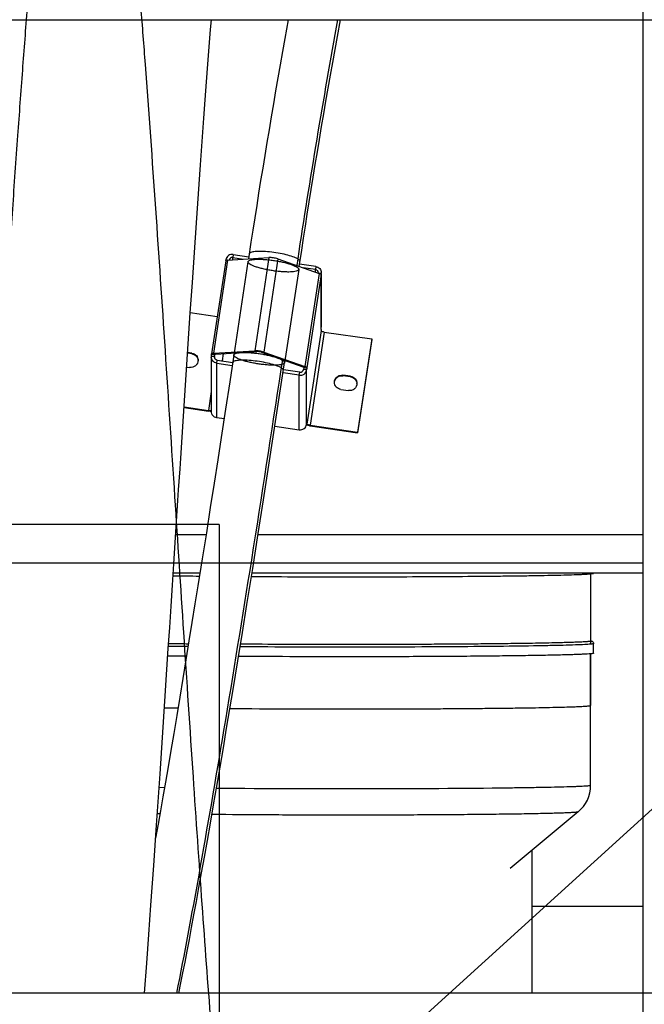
# Model space of a CAD drawing. Extents: x 0 to 420, y 0 to 297.
# Tile 7 of 18: x 204 to 223, y 77 to 107. Entities that reach past the tile are written whole.
import ezdxf

# ---------------------------------------------------------------- set-up
doc = ezdxf.new("R2010")
doc.units = 0
doc.header["$LTSCALE"] = 23.1
doc.layers.get('0').update_dxf_attribs({"linetype": 'CONTINUOUS'})
for name, color, linetype in [('110528_DXF_CONTINUOUS_LINE', 7, 'CONTINUOUS'), ('110660_DXF_CONTINUOUS_LINE', 7, 'CONTINUOUS'), ('110801_DXF_CONTINUOUS_LINE', 7, 'CONTINUOUS'), ('124298_DXF_CONTINUOUS_LINE', 7, 'CONTINUOUS'), ('AG_HOSE_100_DXF_CONTINUOUS', 7, 'CONTINUOUS'), ('ASE_65-100-75_DXF_DIMENSIO', 7, 'CONTINUOUS'), ('G_ASE_DUMMY_DXF_CONTINUOUS', 7, 'CONTINUOUS'), ('GUIDE_100_DXF_CONTINUOUS_L', 7, 'CONTINUOUS')]:
    doc.layers.add(name, color=color, linetype=linetype)
doc.styles.get("Standard").update_dxf_attribs({"font": 'txt', "width": 0.7})
doc.dimstyles.new('DIMSTYLE_1', dxfattribs={"dimtxt": 3.5, "dimasz": 3, "dimexe": 1.5, "dimexo": 1, "dimgap": 0.875, "dimtad": 1, "dimdec": 0, "dimlfac": 10, "dimtxsty": 'STANDARD', "dimblk": '_ARROW_FILLED', "dimblk1": '_ARROW_FILLED', "dimblk2": '_ARROW_FILLED', "dimcen": 0.09, "dimazin": 3, "dimtp": 0.8, "dimtm": 0.8, "dimtfac": 1, "dimtdec": 0, "dimtofl": 0, "dimtmove": 0, "dimatfit": 3, "dimtolj": 1})

# ---------------------------------------------------------------- blocks, each defined once
blk = doc.blocks.new('_ARROW_FILLED')
at = {"color": 0, "linetype": 'BYBLOCK'}
blk.add_solid([(0, 0), (-1, 0.167), (-1, -0.167)], dxfattribs=at)
blk = doc.blocks.new('*D4')
at = {"layer": 'ASE_65-100-75_DXF_DIMENSIO', "color": 2, "linetype": 'CONTINUOUS'}
for p, q in [((149.49, 82.78), (149.49, 24.105)), ((234.84, 77.597), (234.84, 24.105)), ((149.49, 25.605), (192.165, 25.605)), ((234.84, 25.605), (192.165, 25.605))]:
    blk.add_line(p, q, dxfattribs=at)
at = {"layer": 'ASE_65-100-75_DXF_DIMENSIO', "color": 2, "linetype": 'CONTINUOUS', "xscale": 3, "yscale": 3, "zscale": 3, "rotation": 180}
blk.add_blockref('_ARROW_FILLED', (149.49, 25.605), dxfattribs=at)
at = {"layer": 'ASE_65-100-75_DXF_DIMENSIO', "color": 2, "linetype": 'CONTINUOUS', "xscale": 3, "yscale": 3, "zscale": 3}
blk.add_blockref('_ARROW_FILLED', (234.84, 25.605), dxfattribs=at)
at = {"layer": 'ASE_65-100-75_DXF_DIMENSIO', "color": 2, "linetype": 'CONTINUOUS', "insert": (192.165, 29.98), "char_height": 3.5, "width": 12, "attachment_point": 2}
blk.add_mtext('854', dxfattribs=at)

msp = doc.modelspace()

# ---------------------------------------------------------------- linework, layer by layer
at = {"layer": '110528_DXF_CONTINUOUS_LINE', "color": 7, "linetype": 'CONTINUOUS'}
msp.add_line((223.33767, 107.38599), (223.33767, 77.05514), dxfattribs=at)
at = {"layer": '110660_DXF_CONTINUOUS_LINE', "color": 9, "linetype": 'CONTINUOUS'}
for p, q in [((210.57626, 100.07127), (210.56156, 99.97443)), ((210.39963, 99.89655), (209.95873, 96.99114)), ((210.34904, 99.90636), (210.41154, 99.89727)), ((210.56156, 99.90629), (210.56156, 99.97443)), ((211.03446, 99.84346), (210.59356, 96.93805)), ((211.68551, 99.97387), (211.24462, 97.06846)), ((211.96529, 99.93317), (211.52439, 97.02776)), ((212.61635, 99.6034), (212.17545, 96.69799)), ((213.25117, 99.48172), (212.81027, 96.57631)), ((213.30911, 99.44453), (212.86821, 96.53912)), ((213.14803, 99.69714), (213.13333, 99.6003)), ((213.13333, 99.52309), (213.13333, 99.6003)), ((213.31646, 99.47467), (213.23926, 99.4859)), ((213.31646, 97.77649), (213.31646, 99.47467)), ((213.30911, 97.68739), (212.86821, 94.78199)), ((213.40803, 97.65267), (212.96713, 94.74726)), ((209.2846, 96.97508), (209.2846, 96.99541)), ((209.9997, 96.95642), (209.90079, 96.97081)), ((210.02867, 96.96658), (209.95873, 96.99114)), ((211.31456, 97.04391), (211.24462, 97.06846)), ((211.45444, 97.02356), (211.52439, 97.02776)), ((209.89344, 96.9041), (209.99235, 96.88971)), ((209.99235, 96.87532), (209.99235, 96.88971)), ((210.06188, 96.68163), (210.07657, 96.77848)), ((210.06188, 94.98345), (210.06188, 96.68163)), ((212.63364, 96.3075), (212.64834, 96.40435)), ((212.74033, 96.57211), (212.81027, 96.57631)), ((212.86086, 96.47242), (212.76195, 96.48681)), ((212.7693, 96.55351), (212.86821, 96.53912)), ((212.86086, 94.77424), (212.86086, 96.47242)), ((212.63364, 94.60932), (212.63364, 96.3075)), ((213.99291, 96.29014), (213.99291, 96.31047)), ((214.2303, 96.2556), (214.2303, 96.27594)), ((209.89127, 95.79681), (209.80187, 95.20772)), ((209.80187, 95.18739), (209.80187, 95.20772)), ((212.86212, 94.78287), (212.86821, 94.78199)), ((212.96713, 94.72692), (212.96713, 94.74726))]:
    msp.add_line(p, q, dxfattribs=at)
at = {"layer": '110660_DXF_CONTINUOUS_LINE', "color": 7, "linetype": 'CONTINUOUS'}
for p, q in [((210.57626, 100.07127), (211.05838, 100.00114)), ((210.34178, 99.87744), (209.90088, 96.97204)), ((210.34557, 99.88353), (210.34904, 99.90636)), ((210.39963, 99.89655), (211.68551, 99.97387)), ((211.96529, 99.93317), (213.25117, 99.48172)), ((213.14803, 99.69714), (212.64175, 99.7708)), ((213.31646, 99.47467), (213.30911, 99.42625)), ((213.30911, 99.44453), (213.30911, 99.42625)), ((213.31863, 99.47467), (213.31863, 97.80527)), ((209.23762, 98.25936), (210.07769, 98.13715)), ((213.30911, 97.72807), (213.31646, 97.77649)), ((213.30911, 97.72807), (213.30911, 97.68739)), ((213.40803, 97.65267), (214.89174, 97.43683)), ((214.89174, 97.43683), (214.45084, 94.53142)), ((214.89174, 97.41649), (214.89174, 97.43683)), ((209.2846, 96.99541), (209.1546, 97.01432)), ((209.9009, 96.97203), (209.90079, 96.97081)), ((209.90079, 96.95252), (209.90079, 96.97081)), ((209.95873, 96.99114), (211.24462, 97.06846)), ((211.52439, 97.02776), (212.81027, 96.57631)), ((209.89127, 96.87532), (209.89127, 95.17714)), ((209.89344, 96.9041), (209.90079, 96.95252)), ((209.90079, 96.95252), (209.9997, 96.93814)), ((210.06188, 96.68163), (210.54399, 96.61149)), ((209.12474, 96.56334), (209.21699, 96.54992)), ((212.63364, 96.3075), (212.12736, 96.38115)), ((212.86821, 96.52084), (212.7693, 96.53523)), ((212.86821, 96.52084), (212.86086, 96.47242)), ((212.86821, 96.53912), (212.86821, 96.52084)), ((214.2303, 96.27594), (213.99291, 96.31047)), ((213.9253, 95.86498), (214.1627, 95.83044)), ((209.04276, 95.31816), (209.80187, 95.20772)), ((210.29015, 94.95024), (210.06188, 94.98345)), ((212.86086, 94.77424), (212.86821, 94.82266)), ((212.86821, 94.82266), (212.86821, 94.78199)), ((211.87353, 94.7199), (212.63364, 94.60932)), ((212.86843, 94.78062), (212.86821, 94.78199)), ((212.96713, 94.74726), (214.45084, 94.53142)), ((214.45084, 94.51108), (214.45084, 94.53142))]:
    msp.add_line(p, q, dxfattribs=at)
at = {"layer": '110660_DXF_CONTINUOUS_LINE', "color": 3, "linetype": 'CONTINUOUS'}
for p, q in [((210.56156, 99.97443), (210.89297, 99.92621)), ((213.13333, 99.6003), (212.75783, 99.65492)), ((214.89174, 97.41649), (214.45084, 94.51108)), ((209.2846, 96.97508), (209.15327, 96.99418)), ((209.99976, 96.95703), (209.9997, 96.95642)), ((209.9997, 96.93814), (209.9997, 96.95642)), ((210.02867, 96.96658), (211.31456, 97.04391)), ((210.23592, 96.75529), (210.27019, 96.98111)), ((211.45444, 97.02356), (212.74033, 96.57211)), ((209.99235, 96.88971), (209.9997, 96.93814)), ((210.07657, 96.77848), (210.55862, 96.70835)), ((212.64834, 96.40435), (212.14192, 96.47802)), ((212.7693, 96.53523), (212.76195, 96.48681)), ((212.7693, 96.55351), (212.7693, 96.53523)), ((214.2303, 96.2556), (213.99291, 96.29014)), ((209.04144, 95.29801), (209.80187, 95.18739)), ((212.96713, 94.72692), (214.45084, 94.51108))]:
    msp.add_line(p, q, dxfattribs=at)
for centre, radius, start, end in [((213.12236, 99.50345), 0.09627, 353.981019, 359.998776), ((209.2596, 96.75227), 0.22119, 3.149324, 7.869492), ((210.08735, 96.87533), 0.09607, 171.388582, 180.002413), ((214.20531, 96.03279), 0.22119, 3.149324, 7.869492), ((209.92027, 95.87991), 0.70174, 267.161296, 267.638026), ((213.10878, 95.70067), 0.984, 261.541736, 261.722902)]:
    msp.add_arc(centre, radius, start, end, dxfattribs=at)
at = {"layer": '110660_DXF_CONTINUOUS_LINE', "color": 7, "linetype": 'CONTINUOUS'}
for centre, start, end in [((213.12648, 99.50344), 351.388582, 0.002413), ((213.12648, 97.80526), 351.388582, 0.002413), ((210.08342, 96.87533), 171.388582, 180.002413)]:
    msp.add_arc(centre, 0.19215, start, end, dxfattribs=at)
for points, knots in [([(210.57626, 100.07127), (210.52583, 100.07861), (210.41553, 100.05333), (210.35657, 99.95603), (210.34904, 99.90636)], [0, 0, 0, 0, 0.50355649, 1, 1, 1, 1]), ([(210.39963, 99.89655), (210.38558, 99.8957), (210.36683, 99.89461), (210.34281, 99.88418), (210.34178, 99.87744)], [0, 0, 0, 0, 0.67371986, 1, 1, 1, 1]), ([(211.96529, 99.93317), (211.92014, 99.94902), (211.82693, 99.96769), (211.73214, 99.97668), (211.68551, 99.97387)], [0, 0, 0, 0, 0.50602438, 1, 1, 1, 1]), ([(213.14803, 99.69714), (213.19377, 99.69049), (213.28312, 99.64388), (213.31863, 99.54905), (213.31863, 99.50345)], [0, 0, 0, 0, 0.50338368, 1, 1, 1, 1]), ([(213.30911, 99.44453), (213.30911, 99.45229), (213.28577, 99.46888), (213.26598, 99.47652), (213.25117, 99.48172)], [0, 0, 0, 0, 0.3308568, 1, 1, 1, 1]), ([(213.40803, 97.65267), (213.39533, 97.65452), (213.37193, 97.65875), (213.34052, 97.66747), (213.32073, 97.67526), (213.30911, 97.68351), (213.30911, 97.68739)], [0, 0, 0, 0, 0.35973618, 0.67130608, 0.89124201, 1, 1, 1, 1]), ([(209.2846, 96.99541), (209.3372, 96.98776), (209.43996, 96.93415), (209.48079, 96.8251), (209.48079, 96.77267)], [0, 0, 0, 0, 0.50341839, 1, 1, 1, 1]), ([(209.95873, 96.99114), (209.94468, 96.9903), (209.92593, 96.9892), (209.90191, 96.97877), (209.90088, 96.97204)], [0, 0, 0, 0, 0.67371986, 1, 1, 1, 1]), ([(211.52439, 97.02776), (211.47924, 97.04361), (211.38603, 97.06228), (211.29124, 97.07127), (211.24462, 97.06846)], [0, 0, 0, 0, 0.50602438, 1, 1, 1, 1]), ([(209.48079, 96.77267), (209.4808, 96.74064), (209.4663, 96.6755), (209.40531, 96.59655), (209.31668, 96.54955), (209.24933, 96.54521), (209.21699, 96.54992)], [0, 0, 0, 0, 0.24736818, 0.49640861, 0.74761506, 1, 1, 1, 1]), ([(210.06188, 96.68163), (210.01614, 96.68828), (209.92678, 96.7349), (209.89127, 96.82972), (209.89127, 96.87532)], [0, 0, 0, 0, 0.50338368, 1, 1, 1, 1]), ([(212.63364, 96.3075), (212.68407, 96.30016), (212.79437, 96.32544), (212.85333, 96.42274), (212.86086, 96.47242)], [0, 0, 0, 0, 0.50355649, 1, 1, 1, 1]), ([(212.86821, 96.53912), (212.86821, 96.54688), (212.84487, 96.56347), (212.82508, 96.57111), (212.81027, 96.57631)], [0, 0, 0, 0, 0.3308568, 1, 1, 1, 1]), ([(213.72911, 96.08773), (213.7291, 96.11975), (213.7436, 96.18489), (213.80459, 96.26384), (213.89322, 96.31084), (213.96057, 96.31518), (213.99291, 96.31047)], [0, 0, 0, 0, 0.24736818, 0.49640861, 0.74761506, 1, 1, 1, 1]), ([(213.9253, 95.86498), (213.8727, 95.87263), (213.76994, 95.92624), (213.72911, 96.03529), (213.72911, 96.08773)], [0, 0, 0, 0, 0.50341839, 1, 1, 1, 1]), ([(214.4265, 96.05319), (214.4265, 96.02116), (214.41201, 95.95602), (214.35102, 95.87708), (214.26239, 95.83008), (214.19504, 95.82574), (214.1627, 95.83044)], [0, 0, 0, 0, 0.24736818, 0.49640861, 0.74761506, 1, 1, 1, 1]), ([(214.2303, 96.27594), (214.28291, 96.26829), (214.38567, 96.21468), (214.4265, 96.10563), (214.4265, 96.05319)], [0, 0, 0, 0, 0.50341839, 1, 1, 1, 1]), ([(209.89131, 95.20636), (209.87958, 95.20297), (209.84906, 95.20265), (209.8194, 95.20517), (209.80187, 95.20772)], [0, 0, 0, 0, 0.40814424, 1, 1, 1, 1]), ([(210.06188, 94.98345), (210.01614, 94.9901), (209.92678, 95.03672), (209.89127, 95.13154), (209.89127, 95.17714)], [0, 0, 0, 0, 0.50338368, 1, 1, 1, 1]), ([(212.63364, 94.60932), (212.68407, 94.60199), (212.79437, 94.62726), (212.85333, 94.72456), (212.86086, 94.77424)], [0, 0, 0, 0, 0.50355649, 1, 1, 1, 1]), ([(212.96713, 94.74726), (212.95494, 94.74903), (212.93228, 94.75317), (212.90183, 94.76123), (212.88133, 94.7694), (212.86968, 94.77655), (212.86843, 94.78062)], [0, 0, 0, 0, 0.34918657, 0.65555022, 0.87958158, 1, 1, 1, 1])]:
    msp.add_open_spline(points, degree=3, knots=knots, dxfattribs=at)
at = {"layer": '110660_DXF_CONTINUOUS_LINE', "color": 3, "linetype": 'CONTINUOUS'}
for points, knots in [([(210.56156, 99.97443), (210.53755, 99.97792), (210.48538, 99.96692), (210.45491, 99.92287), (210.44942, 99.89956)], [0, 0, 0, 0, 0.5032786, 1, 1, 1, 1]), ([(213.13333, 99.6003), (213.1562, 99.59697), (213.20088, 99.57366), (213.21863, 99.52625), (213.21863, 99.50345)], [0, 0, 0, 0, 0.50338368, 1, 1, 1, 1]), ([(209.2846, 96.97508), (209.33244, 96.96812), (209.42575, 96.92297), (209.47218, 96.82983), (209.47871, 96.78255)], [0, 0, 0, 0, 0.50317023, 1, 1, 1, 1]), ([(210.02867, 96.96658), (210.02165, 96.96616), (210.01227, 96.96562), (210.00027, 96.9604), (209.99975, 96.95703)], [0, 0, 0, 0, 0.67371986, 1, 1, 1, 1]), ([(211.45444, 97.02356), (211.43187, 97.03148), (211.38526, 97.04082), (211.33787, 97.04531), (211.31456, 97.04391)], [0, 0, 0, 0, 0.50602438, 1, 1, 1, 1]), ([(210.07657, 96.77848), (210.0537, 96.7818), (210.00902, 96.80511), (209.99127, 96.85252), (209.99127, 96.87532)], [0, 0, 0, 0, 0.50338368, 1, 1, 1, 1]), ([(212.64834, 96.40435), (212.67356, 96.40068), (212.7287, 96.41332), (212.75818, 96.46197), (212.76195, 96.48681)], [0, 0, 0, 0, 0.50355649, 1, 1, 1, 1]), ([(212.7693, 96.55351), (212.7693, 96.55739), (212.75763, 96.56568), (212.74773, 96.56951), (212.74033, 96.57211)], [0, 0, 0, 0, 0.3308568, 1, 1, 1, 1]), ([(213.73043, 96.09145), (213.73371, 96.12136), (213.75302, 96.18071), (213.81491, 96.25063), (213.89953, 96.2913), (213.96256, 96.29455), (213.99291, 96.29014)], [0, 0, 0, 0, 0.24742534, 0.49661943, 0.74779847, 1, 1, 1, 1]), ([(214.2303, 96.2556), (214.27814, 96.24864), (214.37146, 96.20349), (214.41788, 96.11036), (214.42442, 96.06308)], [0, 0, 0, 0, 0.50317023, 1, 1, 1, 1]), ([(209.88552, 95.17903), (209.87884, 95.17936), (209.85087, 95.18114), (209.82299, 95.18431), (209.80187, 95.18739)], [0, 0, 0, 0, 0.23860452, 1, 1, 1, 1]), ([(212.96405, 94.72737), (212.95444, 94.7288), (212.9179, 94.7348), (212.88165, 94.74277), (212.85539, 94.75029)], [0, 0, 0, 0, 0.2623746, 1, 1, 1, 1])]:
    msp.add_open_spline(points, degree=3, knots=knots, dxfattribs=at)
at = {"layer": '110660_DXF_CONTINUOUS_LINE', "color": 9, "linetype": 'CONTINUOUS'}
for points in [[(211.03409, 99.83855), (211.03409, 99.84888), (211.04905, 99.87361), (211.09385, 99.89354), (211.15928, 99.90997), (211.24697, 99.91983), (211.35395, 99.92383), (211.47679, 99.9212), (211.61162, 99.91212), (211.75351, 99.89683), (211.89808, 99.87578), (212.03999, 99.84976), (212.17486, 99.81957), (212.29775, 99.78639), (212.40486, 99.75119), (212.4925, 99.71566), (212.55818, 99.68011), (212.60119, 99.64757), (212.61671, 99.61984), (212.61671, 99.60831)], [(212.61671, 99.60831), (212.61671, 99.59798), (212.60175, 99.57325), (212.55695, 99.55332), (212.49152, 99.53689), (212.40383, 99.52703), (212.29685, 99.52304), (212.17401, 99.52566), (212.03918, 99.53474), (211.89729, 99.55003), (211.75272, 99.57108), (211.61081, 99.5971), (211.47594, 99.62729), (211.35305, 99.66047), (211.24594, 99.69568), (211.1583, 99.7312), (211.09262, 99.76675), (211.04961, 99.79929), (211.03409, 99.82702), (211.03409, 99.83855)], [(210.59319, 96.93314), (210.59319, 96.94347), (210.60815, 96.9682), (210.65296, 96.98813), (210.71838, 97.00456), (210.80607, 97.01442), (210.91306, 97.01842), (211.03589, 97.01579), (211.17072, 97.00671), (211.31261, 96.99142), (211.45718, 96.97037), (211.59909, 96.94435), (211.73396, 96.91416), (211.85685, 96.88098), (211.96396, 96.84578), (212.0516, 96.81025), (212.11728, 96.77471), (212.16029, 96.74216), (212.17581, 96.71443), (212.17581, 96.70291)], [(212.17581, 96.70291), (212.17581, 96.69257), (212.16085, 96.66784), (212.11605, 96.64792), (212.05062, 96.63148), (211.96293, 96.62162), (211.85595, 96.61763), (211.73311, 96.62025), (211.59828, 96.62933), (211.4564, 96.64463), (211.31182, 96.66567), (211.16991, 96.69169), (211.03504, 96.72188), (210.91215, 96.75507), (210.80504, 96.79027), (210.7174, 96.8258), (210.65172, 96.86134), (210.60871, 96.89388), (210.59319, 96.92161), (210.59319, 96.93314)]]:
    msp.add_open_spline(points, degree=3, knots=[0, 0, 0, 0, 0.01846624, 0.04597067, 0.08604568, 0.13896368, 0.20315788, 0.27727291, 0.35833852, 0.44452312, 0.532171, 0.61930316, 0.70221819, 0.7790283, 0.84662674, 0.90352063, 0.94786164, 0.97940681, 1, 1, 1, 1], dxfattribs=at)
at = {"layer": '110801_DXF_CONTINUOUS_LINE', "color": 7, "linetype": 'CONTINUOUS'}
for p, q in [((156.33992, 107.38599), (228.53992, 107.38599)), ((228.53992, 77.05514), (156.33992, 77.05514))]:
    msp.add_line(p, q, dxfattribs=at)
at = {"layer": '124298_DXF_CONTINUOUS_LINE', "color": 7, "linetype": 'CONTINUOUS'}
for p, q in [((221.70767, 90.12003), (221.70767, 87.94362)), ((221.79767, 87.64365), (221.79767, 87.94362)), ((221.70767, 87.62704), (221.70767, 86.01715)), ((221.70767, 83.52407), (221.70767, 87.62704)), ((221.32179, 82.70055), (219.20158, 80.93337))]:
    msp.add_line(p, q, dxfattribs=at)
at = {"layer": '124298_DXF_CONTINUOUS_LINE', "color": 9, "linetype": 'CONTINUOUS'}
for p, q in [((208.43075, 83.45307), (208.26437, 83.45589)), ((208.29026, 82.6427), (208.20928, 82.64435))]:
    msp.add_line(p, q, dxfattribs=at)
at = {"layer": '124298_DXF_CONTINUOUS_LINE', "color": 7, "linetype": 'CONTINUOUS'}
for centre, radius, start, end in [((212.05167, 325.84771), 235.81182, 269.1855344, 269.3852933), ((214.11857, 598.62428), 508.59691, 269.6644602, 270.002152), ((211.66249, 289.62755), 201.70106, 269.1194829, 269.2952331), ((211.64993, 292.55216), 205.00675, 269.1300713, 269.2926421), ((220.63588, 83.52416), 1.07179, 309.775824, 359.995477)]:
    msp.add_arc(centre, radius, start, end, dxfattribs=at)
at = {"layer": '124298_DXF_CONTINUOUS_LINE', "color": 9, "linetype": 'CONTINUOUS'}
for centre, radius, start, end in [((211.70123, 296.61565), 208.77062, 269.1370251, 269.3047403), ((211.29049, 261.37526), 175.45242, 269.0660044, 269.2035726), ((214.10051, 572.91648), 487.0074, 269.5730165, 270.004372)]:
    msp.add_arc(centre, radius, start, end, dxfattribs=at)
at = {"layer": '124298_DXF_CONTINUOUS_LINE', "color": 7, "linetype": 'CONTINUOUS'}
for points, knots in [([(214.13767, 90.02737), (214.63324, 90.02737), (215.60554, 90.02871), (217.01758, 90.03467), (218.13475, 90.04293), (218.96053, 90.05155), (219.51478, 90.05861), (220.01778, 90.06638), (220.46474, 90.07478), (220.8514, 90.08373), (221.13419, 90.09193), (221.32755, 90.09888), (221.4471, 90.10388), (221.54921, 90.10894), (221.63368, 90.11402), (221.70025, 90.11911), (221.74456, 90.1236), (221.77079, 90.12746), (221.78392, 90.13), (221.7922, 90.13243), (221.79664, 90.13449), (221.79741, 90.13584)], [0, 0, 0, 0, 0.19401233, 0.38064716, 0.55280888, 0.63138836, 0.7039521, 0.76980898, 0.82833197, 0.87896422, 0.92122457, 0.93908718, 0.95471284, 0.96806601, 0.97911502, 0.98783673, 0.99421377, 0.99652199, 0.99824561, 0.99939274, 1, 1, 1, 1]), ([(221.68626, 88.01515), (221.67254, 88.01162), (221.64412, 88.00911), (221.58779, 88.00347), (221.51699, 87.99892), (221.43208, 87.99417), (221.31878, 87.98888), (221.17712, 87.98336), (221.00709, 87.97779), (220.83703, 87.97294), (220.61028, 87.96717), (220.3268, 87.96098), (219.98662, 87.95466), (219.53301, 87.94736), (218.96598, 87.9399), (218.28552, 87.9328), (217.60505, 87.92719), (216.92457, 87.92281), (216.01726, 87.91841), (214.88311, 87.91535), (213.52212, 87.91518), (212.16113, 87.91851), (211.25382, 87.92329), (210.80017, 87.92646)], [0, 0, 0, 0, 0.00390431, 0.0078105, 0.01562289, 0.02343539, 0.0312479, 0.04687291, 0.06249794, 0.07812297, 0.09374801, 0.12499808, 0.15624815, 0.18749823, 0.24999836, 0.31249851, 0.37499865, 0.4374988, 0.49999894, 0.62499921, 0.74999948, 0.87499975, 1, 1, 1, 1]), ([(221.70767, 88.03099), (221.71858, 88.02904), (221.73925, 88.02459), (221.76721, 88.00972), (221.7906, 87.98334), (221.79767, 87.95816), (221.79767, 87.94362)], [0, 0, 0, 0, 0.24290408, 0.46003505, 0.68147402, 1, 1, 1, 1]), ([(221.79767, 87.64365), (221.79767, 87.64192), (221.79101, 87.63873), (221.7803, 87.63614), (221.76031, 87.63264), (221.73364, 87.62943), (221.69894, 87.62603), (221.63773, 87.62118), (221.54231, 87.61538), (221.4056, 87.60889), (221.23961, 87.60249), (221.04504, 87.59621), (220.82267, 87.59011), (220.57339, 87.58421), (220.19021, 87.57632), (219.65238, 87.56734), (218.94262, 87.55811), (218.15558, 87.55021), (217.3039, 87.54376), (216.4013, 87.53888), (215.46229, 87.53565), (214.18142, 87.53362), (212.60435, 87.53536), (211.34912, 87.54134), (210.73825, 87.54565)], [0, 0, 0, 0, 0.00046885, 0.00155991, 0.00332827, 0.0057827, 0.00892396, 0.01275032, 0.02244642, 0.03483536, 0.04986948, 0.06748896, 0.08762325, 0.11019218, 0.13510469, 0.19155171, 0.25605744, 0.32758513, 0.40498486, 0.48701192, 0.5723472, 0.65961842, 0.83434598, 1, 1, 1, 1])]:
    msp.add_open_spline(points, degree=3, knots=knots, dxfattribs=at)
at = {"layer": '124298_DXF_CONTINUOUS_LINE', "color": 9, "linetype": 'CONTINUOUS'}
for points, knots in [([(221.71028, 87.92715), (221.64825, 87.92134), (221.49022, 87.91232), (221.20398, 87.90075), (220.82108, 87.88972), (220.1337, 87.87444), (219.08255, 87.85892), (217.63358, 87.84523), (215.994, 87.83653), (213.69027, 87.83231), (211.94317, 87.83725), (210.78711, 87.84528)], [0, 0, 0, 0, 0.01710942, 0.04345167, 0.07867436, 0.12229887, 0.23226506, 0.36736109, 0.52022436, 0.68252233, 1, 1, 1, 1]), ([(221.79767, 87.94362), (221.79767, 87.94134), (221.78772, 87.93785), (221.77315, 87.93459), (221.74452, 87.93054), (221.72303, 87.92834), (221.71028, 87.92715)], [0, 0, 0, 0, 0.07635656, 0.26471714, 0.57231048, 1, 1, 1, 1]), ([(214.13767, 85.90908), (214.62995, 85.90908), (215.59559, 85.91041), (216.78508, 85.91545), (217.69469, 85.92156), (218.32984, 85.92696), (218.92462, 85.93321), (219.47329, 85.94025), (219.97059, 85.948), (220.41171, 85.95637), (220.79241, 85.96529), (221.07016, 85.97345), (221.25945, 85.98039), (221.3759, 85.98536), (221.47496, 85.99039), (221.55624, 85.99542), (221.61993, 86.00052), (221.66505, 86.00527), (221.69242, 86.00996), (221.70409, 86.01343), (221.70767, 86.01598), (221.70767, 86.01715)], [0, 0, 0, 0, 0.19499379, 0.38249525, 0.47116644, 0.55530118, 0.63408946, 0.70677288, 0.77265194, 0.83109285, 0.88153371, 0.9234902, 0.94115822, 0.956561, 0.96966303, 0.98043318, 0.98884883, 0.9948939, 0.99857007, 0.99953829, 1, 1, 1, 1]), ([(221.70767, 83.52407), (221.70767, 83.52279), (221.70348, 83.52008), (221.69592, 83.51797), (221.68259, 83.51509), (221.65516, 83.5111), (221.60762, 83.50627), (221.53546, 83.50093), (221.44294, 83.49556), (221.33042, 83.49023), (221.19818, 83.48496), (220.98352, 83.47764), (220.66906, 83.46906), (220.23887, 83.45977), (219.7418, 83.45113), (219.38865, 83.44614), (219.2018, 83.44374)], [0, 0, 0, 0, 0.00153016, 0.00483071, 0.0101189, 0.01743473, 0.03818023, 0.06705889, 0.10401026, 0.1489374, 0.2017237, 0.26222442, 0.40569503, 0.57778488, 0.77661208, 1, 1, 1, 1]), ([(219.2018, 83.44374), (217.71868, 83.42469), (214.66826, 83.41082), (211.61785, 83.41875), (210.05077, 83.4331)], [0, 0, 0, 0, 0.48624635, 1, 1, 1, 1]), ([(221.32177, 82.70054), (221.31943, 82.6986), (221.31063, 82.69624), (221.29405, 82.69285), (221.26879, 82.68963), (221.21892, 82.68455), (221.13589, 82.67876), (221.01204, 82.67219), (220.8562, 82.66573), (220.66914, 82.65937), (220.45171, 82.65319), (220.10414, 82.64477), (219.6025, 82.63524), (218.92674, 82.62542), (218.16201, 82.61695), (217.32253, 82.61001), (216.42388, 82.60473), (215.15636, 82.60001), (213.55455, 82.59884), (211.69444, 82.60456), (210.4848, 82.61339), (209.91087, 82.61935)], [0, 0, 0, 0, 0.00079777, 0.00229668, 0.00451454, 0.00745399, 0.0154894, 0.02637393, 0.04005944, 0.05648335, 0.07557055, 0.09723242, 0.1478671, 0.20744855, 0.2748712, 0.34888301, 0.42810952, 0.51107954, 0.68204501, 0.849137, 1, 1, 1, 1])]:
    msp.add_open_spline(points, degree=3, knots=knots, dxfattribs=at)
at = {"layer": 'AG_HOSE_100_DXF_CONTINUOUS', "color": 4, "linetype": 'CONTINUOUS'}
msp.add_line((330.45142, 179.75392), (151.99159, 17.76853), dxfattribs=at)
at = {"layer": 'AG_HOSE_100_DXF_CONTINUOUS', "color": 9, "linetype": 'CONTINUOUS'}
for p, q in [((223.33767, 114.02014), (223.33767, 71.04048)), ((210.13767, 91.65514), (166.83767, 91.65514)), ((210.13767, 91.65514), (210.13767, 73.00325)), ((161.33767, 90.45755), (223.33767, 90.45755))]:
    msp.add_line(p, q, dxfattribs=at)
at = {"layer": 'AG_HOSE_100_DXF_CONTINUOUS', "color": 7, "linetype": 'CONTINUOUS'}
for p, q in [((209.86859, 107.07853), (209.89284, 107.38599)), ((209.82693, 106.54339), (209.86859, 107.07853)), ((209.78515, 105.99882), (209.82693, 106.54339)), ((209.7433, 105.4455), (209.78515, 105.99882)), ((209.70143, 104.88428), (209.7433, 105.4455)), ((209.65954, 104.31555), (209.70143, 104.88428)), ((209.6176, 103.73933), (209.65954, 104.31555)), ((209.5545, 102.86007), (209.6176, 103.73933)), ((209.49115, 101.96373), (209.5545, 102.86007)), ((209.42769, 101.05297), (209.49115, 101.96373)), ((209.36419, 100.12975), (209.42769, 101.05297)), ((209.30059, 99.19445), (209.36419, 100.12975)), ((209.23684, 98.24765), (209.30059, 99.19445)), ((209.17297, 97.29087), (209.23684, 98.24765)), ((209.08773, 96.00253), (209.17297, 97.29087)), ((209.0238, 95.02881), (209.08773, 96.00253)), ((208.98116, 94.37676), (209.0238, 95.02881)), ((208.93849, 93.72251), (208.98116, 94.37676)), ((208.63851, 89.10809), (208.68146, 89.76801)), ((208.59555, 88.44916), (208.63851, 89.10809)), ((208.55255, 87.79148), (208.59555, 88.44916)), ((208.50953, 87.13533), (208.55255, 87.79148)), ((208.44494, 86.15448), (208.50953, 87.13533)), ((208.29391, 83.88595), (208.44494, 86.15448)), ((208.18574, 82.2913), (208.29391, 83.88595)), ((208.09902, 81.03517), (208.18574, 82.2913)), ((219.88767, 77.05514), (219.88767, 81.50523)), ((208.01205, 79.79822), (208.09902, 81.03517)), ((207.94664, 78.88455), (208.01205, 79.79822)), ((207.88117, 77.98534), (207.94664, 78.88455)), ((207.8121, 77.05514), (207.88117, 77.98534))]:
    msp.add_line(p, q, dxfattribs=at)
for points in [[(208.87438, 92.73754), (208.91713, 93.39465), (208.93849, 93.72251)], [(208.72438, 90.42847), (208.83157, 92.0789), (208.85298, 92.40838), (208.87438, 92.73754)], [(208.68146, 89.76801), (208.70292, 90.09819), (208.72438, 90.42847)]]:
    msp.add_lwpolyline(points, dxfattribs=at)
at = {"layer": 'AG_HOSE_100_DXF_CONTINUOUS', "color": 9, "linetype": 'CONTINUOUS'}
msp.add_open_spline([(210.13767, 73.00325), (210.04811, 74.04045), (209.86417, 76.3126), (209.59874, 79.90905), (209.31876, 83.96696), (209.03928, 88.2007), (208.7521, 92.6311), (208.46532, 97.03503), (208.1637, 101.52493), (207.90934, 105.08969), (207.70498, 107.74683), (207.56441, 109.48232), (207.42027, 111.15422), (207.2721, 112.74623), (207.12411, 114.19944), (206.97302, 115.53383), (206.84024, 116.56466), (206.72841, 117.32509), (206.64983, 117.81134), (206.57329, 118.23871), (206.49922, 118.60907), (206.42529, 118.93514), (206.34996, 119.22244), (206.27307, 119.46795), (206.20355, 119.64508), (206.14642, 119.75876), (206.1063, 119.82513), (206.06613, 119.87817), (206.0257, 119.91794), (205.98459, 119.94438), (205.94233, 119.95678), (205.89959, 119.954), (205.85776, 119.9364), (205.81696, 119.90517), (205.77665, 119.86068), (205.7365, 119.80292), (205.67603, 119.69551), (205.60147, 119.5178), (205.51569, 119.25387), (205.4295, 118.92783), (205.35041, 118.57365), (205.27682, 118.19996), (205.18129, 117.66318), (205.05905, 116.87118), (204.9148, 115.78285), (204.76714, 114.51343), (204.61921, 113.09362), (204.46642, 111.48375), (204.30957, 109.68752), (204.15342, 107.76588), (204.00116, 105.78057), (203.84824, 103.69174), (203.69125, 101.46017), (203.47439, 98.2761), (203.19748, 94.06152), (202.87877, 89.1314), (202.55935, 84.27524), (202.29851, 80.47903), (202.0799, 77.48957), (201.91513, 75.34739), (201.7462, 73.28674), (201.57647, 71.37598), (201.41113, 69.6824), (201.27196, 68.40115), (201.15676, 67.44552), (201.0696, 66.77706), (200.98253, 66.16495), (200.89555, 65.61062), (200.80867, 65.11533), (200.72197, 64.68013), (200.6355, 64.30593), (200.55952, 64.02989), (200.49615, 63.83758), (200.44908, 63.71311), (200.40207, 63.60708), (200.35511, 63.51944), (200.30813, 63.45008), (200.26083, 63.39882), (200.21246, 63.36555), (200.16626, 63.35308), (200.12577, 63.35704), (200.09042, 63.37106), (200.05564, 63.39505), (200.00621, 63.44353), (199.9463, 63.53162), (199.87626, 63.67357), (199.80438, 63.86209), (199.73085, 64.09918), (199.65707, 64.38138), (199.58312, 64.70833), (199.50907, 65.07959), (199.43491, 65.49457), (199.36068, 65.95257), (199.25268, 66.68014), (199.11669, 67.72563), (198.96171, 69.09087), (198.81026, 70.57961), (198.65746, 72.22271), (198.50059, 74.0502), (198.33991, 76.05607), (198.17916, 78.18242), (198.01359, 80.47854), (197.84364, 82.93057), (197.62707, 86.15234), (197.36329, 90.19024), (197.05307, 94.98332), (196.78069, 99.10707), (196.55487, 102.38813), (196.38492, 104.76352), (196.21935, 106.96901), (196.05468, 109.04281), (195.88589, 111.0241), (195.71246, 112.88798), (195.53931, 114.55946), (195.38827, 115.84174), (195.26276, 116.77715), (195.16854, 117.41312), (195.07447, 117.98067), (194.98604, 118.4497), (194.904, 118.8282), (194.83016, 119.1249), (194.75656, 119.37664), (194.68177, 119.58702), (194.61488, 119.73437), (194.5573, 119.82856), (194.51711, 119.88079), (194.47665, 119.91977), (194.43549, 119.94545), (194.39318, 119.95705), (194.35045, 119.95343), (194.30869, 119.93499), (194.26794, 119.90295), (194.22764, 119.85766), (194.16981, 119.77315), (194.10004, 119.63135), (194.01793, 119.41156), (193.93362, 119.12718), (193.84726, 118.77574), (193.76064, 118.36303), (193.67644, 117.90419), (193.59422, 117.40312), (193.48233, 116.65247), (193.33914, 115.55312), (193.16993, 114.05337), (192.99667, 112.31941), (192.82314, 110.39821), (192.64398, 108.24255), (192.46009, 105.86453), (192.28161, 103.41574), (192.112, 100.98724), (191.88597, 97.65024), (191.60083, 93.28947), (191.3082, 88.76577), (191.06529, 85.08235), (190.88132, 82.36006), (190.70207, 79.79825), (190.52358, 77.3561), (190.3406, 74.9917), (190.1526, 72.73654), (189.96491, 70.68254), (189.77351, 68.81114), (189.60484, 67.3795), (189.46201, 66.33933), (189.36956, 65.73681), (189.28805, 65.26132), (189.21957, 64.89859), (189.15117, 64.57336), (189.08135, 64.27964), (189.00995, 64.02002), (188.93652, 63.79707), (188.86336, 63.61944), (188.79895, 63.50131), (188.74547, 63.43172), (188.69931, 63.38579), (188.6468, 63.35585), (188.59273, 63.35417), (188.554, 63.36564), (188.51609, 63.38904), (188.47742, 63.42508), (188.43801, 63.47475), (188.3804, 63.5668), (188.31072, 63.71768), (188.23147, 63.94028), (188.15444, 64.20709), (188.07899, 64.51491), (188.005, 64.86079), (187.93088, 65.25069), (187.85432, 65.69787), (187.77572, 66.20409), (187.66407, 66.99104), (187.52641, 68.09224), (187.36653, 69.54864), (187.20122, 71.22773), (187.0315, 73.12486), (186.86711, 75.1184), (186.71082, 77.13525), (186.5579, 79.20618), (186.40091, 81.42238), (186.18389, 84.59191), (185.90678, 88.79716), (185.5801, 93.85003), (185.24471, 98.96045), (184.96247, 103.06557), (184.72535, 106.28285), (184.54711, 108.56685), (184.36446, 110.74291), (184.18818, 112.65712), (184.02473, 114.2557), (183.8737, 115.58368), (183.71935, 116.77407), (183.58129, 117.67752), (183.46844, 118.30044), (183.38831, 118.69179), (183.30839, 119.03103), (183.22713, 119.32351), (183.14435, 119.56567), (183.06888, 119.73417), (183.00619, 119.83537), (182.96265, 119.88975), (182.91868, 119.9287), (182.87445, 119.95138), (182.83046, 119.95751), (182.78799, 119.94815), (182.74667, 119.92452), (182.70615, 119.88752), (182.66593, 119.8373), (182.60828, 119.74587), (182.53552, 119.58906), (182.45146, 119.35027), (182.36541, 119.04516), (182.27897, 118.67838), (182.19229, 118.25049), (182.10545, 117.76236), (182.01848, 117.21508), (181.9314, 116.60989), (181.80467, 115.6473), (181.64529, 114.26521), (181.46872, 112.51531), (181.30041, 110.6694), (181.13491, 108.70507), (180.96501, 106.54378), (180.79096, 104.19653), (180.61685, 101.73561), (180.43761, 99.10948), (180.25366, 96.33951), (180.01144, 92.6292), (179.77099, 88.91112), (179.52812, 85.22505), (179.33956, 82.43067), (179.15106, 79.73442), (178.95796, 77.10028), (178.76004, 74.56672), (178.57284, 72.36164), (178.40353, 70.54444), (178.25208, 69.05911), (178.09712, 67.69761), (177.95939, 66.64215), (177.84747, 65.89324), (177.76713, 65.40503), (177.68691, 64.96747), (177.60503, 64.57285), (177.52139, 64.22488), (177.43533, 63.92742), (177.36007, 63.71957), (177.29812, 63.58595), (177.25559, 63.50965), (177.21406, 63.44979), (177.17374, 63.40525), (177.13295, 63.37397), (177.09112, 63.35633), (177.04838, 63.3535), (177.00612, 63.36584), (176.96501, 63.39221), (176.92314, 63.43331), (176.88051, 63.49034), (176.81795, 63.59681), (176.74254, 63.77168), (176.65679, 64.02992), (176.57063, 64.35037), (176.48415, 64.73241), (176.39743, 65.17538), (176.31054, 65.67827), (176.22074, 66.25806), (176.12855, 66.9168), (175.99749, 67.94402), (175.84715, 69.28398), (175.67926, 70.96811), (175.51385, 72.79013), (175.34402, 74.82074), (175.17008, 77.05088), (174.99604, 79.41338), (174.81679, 81.95937), (174.63282, 84.66941), (174.38974, 88.34457), (174.1493, 92.05951), (173.90729, 95.77446), (173.71869, 98.62649), (173.53013, 101.40436), (173.33683, 104.14707), (173.13866, 106.81617), (172.94791, 109.21197), (172.77116, 111.25964), (172.60704, 113.00803), (172.43913, 114.62169), (172.2666, 116.07709), (172.11711, 117.15298), (171.99509, 117.89931), (171.90633, 118.38196), (171.81561, 118.81115), (171.72229, 119.18225), (171.64087, 119.44509), (171.57399, 119.61762), (171.52794, 119.71837), (171.48304, 119.79951), (171.4396, 119.86227), (171.39592, 119.90952), (171.35149, 119.94129), (171.30553, 119.95679), (171.25877, 119.95427), (171.21326, 119.93411), (171.16753, 119.8967), (171.12127, 119.84094), (171.07432, 119.76594), (171.02735, 119.67258), (170.96024, 119.51292), (170.87875, 119.26584), (170.78554, 118.91334), (170.69202, 118.48855), (170.59815, 117.99256), (170.50409, 117.4266), (170.40684, 116.77166), (170.307, 116.0256), (170.165, 114.8595), (170.00224, 113.33714), (169.82047, 111.42402), (169.64139, 109.3568), (169.45753, 107.05846), (169.26919, 104.54297), (169.08075, 101.89041), (168.88673, 99.04885), (168.68762, 96.04584), (168.4257, 92.02628), (168.10109, 87.01016), (167.77199, 82.08995), (167.49443, 78.21347), (167.28573, 75.4679), (167.07205, 72.8721), (166.91676, 71.17417), (166.83767, 70.37142)], degree=3, knots=[0, 0, 0, 0, 0.00709679, 0.01553931, 0.02458298, 0.03482462, 0.04446279, 0.05484771, 0.06490905, 0.07513869, 0.0792097, 0.08307584, 0.08700793, 0.09064899, 0.09397512, 0.09696529, 0.09980325, 0.10105965, 0.10220461, 0.1031608, 0.10401921, 0.10477903, 0.10543967, 0.10604337, 0.10653211, 0.10673454, 0.10691004, 0.10706007, 0.10718699, 0.1072948, 0.10739006, 0.10748203, 0.10758088, 0.10769493, 0.1078297, 0.10798856, 0.10817355, 0.10866903, 0.10929872, 0.11006457, 0.11096692, 0.1117722, 0.11266074, 0.11468334, 0.11723441, 0.1201442, 0.12339487, 0.12696527, 0.1311676, 0.13568598, 0.14010786, 0.14474087, 0.14996327, 0.15535772, 0.16649642, 0.17875534, 0.1890357, 0.1996716, 0.20469442, 0.2094687, 0.2143176, 0.21878863, 0.22254519, 0.22591718, 0.22757382, 0.22910662, 0.23051247, 0.23178833, 0.23293147, 0.23394012, 0.23481295, 0.23554911, 0.23589084, 0.23619289, 0.2364559, 0.23668095, 0.2368698, 0.23702559, 0.23715397, 0.23726504, 0.2373436, 0.23742732, 0.23752148, 0.23762981, 0.2378976, 0.23824221, 0.23870763, 0.23927119, 0.23993376, 0.24069547, 0.24155597, 0.24251422, 0.24356894, 0.24471875, 0.24752816, 0.25075532, 0.2540849, 0.2577289, 0.26200431, 0.26658832, 0.27144629, 0.27654065, 0.28228121, 0.28820148, 0.29855252, 0.30986559, 0.32094346, 0.32672472, 0.33228492, 0.3371775, 0.34180142, 0.34646612, 0.35073249, 0.35456187, 0.35792108, 0.35953349, 0.36099539, 0.36230356, 0.36345493, 0.36424867, 0.36494332, 0.36553882, 0.36603569, 0.3664648, 0.36663868, 0.36678721, 0.36691288, 0.3670198, 0.36711462, 0.36720671, 0.36730625, 0.36742142, 0.36755759, 0.36771797, 0.36811815, 0.36863068, 0.36931641, 0.37013872, 0.37109714, 0.37219065, 0.37331859, 0.37455833, 0.37736414, 0.38087536, 0.38484641, 0.38924291, 0.39402506, 0.39959173, 0.40550182, 0.41076233, 0.41618669, 0.42830172, 0.44055249, 0.44708848, 0.45346552, 0.45915221, 0.4645946, 0.47015764, 0.4753181, 0.4800209, 0.48421754, 0.4881414, 0.48984689, 0.49137454, 0.49229645, 0.49313543, 0.49389074, 0.49456176, 0.4951932, 0.49572573, 0.49616077, 0.49650163, 0.49663913, 0.49675695, 0.49694628, 0.49703106, 0.49711911, 0.4972177, 0.49733211, 0.49747781, 0.49764868, 0.49807135, 0.49860711, 0.49925858, 0.49996343, 0.5007673, 0.5016694, 0.50266878, 0.50385982, 0.50516145, 0.50808688, 0.51142449, 0.51514893, 0.5195881, 0.52440843, 0.52878461, 0.53337784, 0.53856407, 0.54392986, 0.55503461, 0.56729277, 0.57844636, 0.58994645, 0.59534262, 0.6004375, 0.60556338, 0.61022851, 0.61354135, 0.61651734, 0.61933917, 0.62172364, 0.62274648, 0.62365437, 0.6244464, 0.62512196, 0.62572273, 0.62619015, 0.62637624, 0.62653288, 0.62666348, 0.62677399, 0.62686657, 0.62696033, 0.62706493, 0.62718745, 0.62733236, 0.62750232, 0.62792315, 0.62850703, 0.6292268, 0.63008302, 0.6310753, 0.63220254, 0.63346253, 0.63485271, 0.63637039, 0.64008086, 0.64433605, 0.64835948, 0.65271623, 0.65777389, 0.66313805, 0.66876094, 0.67459152, 0.6810816, 0.68768498, 0.69993792, 0.70648011, 0.7128668, 0.71903002, 0.7249049, 0.73087141, 0.73635344, 0.73999048, 0.7433125, 0.74653099, 0.74933126, 0.75056788, 0.75169268, 0.75270395, 0.75360014, 0.75443979, 0.75514284, 0.75571038, 0.75594436, 0.75614615, 0.75630515, 0.75644002, 0.75655413, 0.75665301, 0.75674499, 0.75684022, 0.75694795, 0.75707475, 0.75723827, 0.75743189, 0.75791537, 0.75853257, 0.759286, 0.76017628, 0.76120237, 0.76236259, 0.76365502, 0.76520168, 0.76689671, 0.77071407, 0.7743928, 0.77843392, 0.78318542, 0.78828336, 0.79368251, 0.79933384, 0.80568191, 0.81219893, 0.82444154, 0.83105902, 0.83757686, 0.84392581, 0.8500389, 0.85631979, 0.86217067, 0.86642226, 0.87033023, 0.87414144, 0.87748141, 0.88032054, 0.88154511, 0.88263632, 0.8836656, 0.88453488, 0.88524421, 0.88553946, 0.88579576, 0.88599869, 0.88617088, 0.88631494, 0.88643532, 0.88653962, 0.88663919, 0.88674694, 0.8868733, 0.88703879, 0.88723862, 0.88747535, 0.88775044, 0.88841858, 0.88924664, 0.89023527, 0.89138298, 0.89268742, 0.89414597, 0.89589634, 0.89781841, 0.90215363, 0.90633268, 0.91091846, 0.91629815, 0.92205004, 0.92811412, 0.93442576, 0.94146559, 0.94863008, 0.96188455, 0.97573127, 0.98224517, 0.98837748, 0.99450128, 1, 1, 1, 1], dxfattribs=at)
at = {"layer": 'G_ASE_DUMMY_DXF_CONTINUOUS', "color": 7, "linetype": 'CONTINUOUS'}
for p, q in [((209.72655, 91.33535), (208.78328, 91.33535)), ((223.33767, 91.33535), (211.34641, 91.33535)), ((209.53591, 90.13584), (208.70537, 90.13584)), ((223.33767, 90.13584), (211.15615, 90.13584))]:
    msp.add_line(p, q, dxfattribs=at)
at = {"layer": 'G_ASE_DUMMY_DXF_CONTINUOUS', "color": 9, "linetype": 'CONTINUOUS'}
msp.add_line((223.33767, 79.75271), (219.88767, 79.75271), dxfattribs=at)
at = {"layer": 'GUIDE_100_DXF_CONTINUOUS_L', "color": 7, "linetype": 'CONTINUOUS'}
for p, q in [((212.28782, 107.38599), (212.18217, 106.80151)), ((213.81921, 106.86418), (213.91423, 107.38599)), ((210.60313, 97.00113), (210.46584, 96.09775)), ((211.9168, 95.0016), (212.18588, 96.76676)), ((210.46584, 96.09775), (210.33674, 95.25354)), ((210.33674, 95.25354), (210.20038, 94.36771)), ((211.70734, 93.64322), (211.9168, 95.0016)), ((210.20038, 94.36771), (210.09263, 93.67183)), ((210.09263, 93.67183), (209.97961, 92.94586)), ((211.51698, 92.42084), (211.70734, 93.64322)), ((209.97961, 92.94586), (209.86091, 92.18782)), ((211.35311, 91.37779), (211.51698, 92.42084)), ((209.86091, 92.18782), (209.73665, 91.39921)), ((209.73665, 91.39921), (209.60742, 90.58428)), ((211.1802, 90.28676), (211.35311, 91.37779)), ((209.60742, 90.58428), (209.47382, 89.74776)), ((210.99997, 89.16013), (211.1802, 90.28676)), ((209.47382, 89.74776), (209.38263, 89.18028)), ((209.38263, 89.18028), (209.2899, 88.60627)), ((210.86024, 88.29447), (210.99997, 89.16013)), ((209.2899, 88.60627), (209.1958, 88.02697)), ((210.71668, 87.41229), (210.86024, 88.29447)), ((209.1958, 88.02697), (209.10046, 87.44347)), ((209.10046, 87.44347), (209.00424, 86.85817)), ((210.5694, 86.51528), (210.71668, 87.41229)), ((209.00424, 86.85817), (208.90792, 86.27585)), ((208.90792, 86.27585), (208.8128, 85.70443)), ((210.46948, 85.91165), (210.5694, 86.51528)), ((210.36861, 85.30654), (210.46948, 85.91165)), ((208.8128, 85.70443), (208.71967, 85.14864)), ((210.26706, 84.70191), (210.36861, 85.30654)), ((208.71967, 85.14864), (208.62972, 84.61545)), ((210.16514, 84.09973), (210.26706, 84.70191)), ((208.62972, 84.61545), (208.54362, 84.1086)), ((208.54362, 84.1086), (208.46148, 83.62846)), ((210.06359, 83.50458), (210.16514, 84.09973)), ((208.46148, 83.62846), (208.38289, 83.17236)), ((209.96305, 82.92029), (210.06359, 83.50458)), ((208.38289, 83.17236), (208.3074, 82.73729)), ((209.86462, 82.35332), (209.96305, 82.92029)), ((208.3074, 82.73729), (208.23472, 82.32137)), ((208.23472, 82.32137), (208.15782, 81.88469)), ((209.76932, 81.80951), (209.86462, 82.35332)), ((209.6777, 81.29173), (209.76932, 81.80951)), ((209.59054, 80.80407), (209.6777, 81.29173)), ((209.50736, 80.34332), (209.59054, 80.80407)), ((209.42787, 79.90762), (209.50736, 80.34332)), ((209.35162, 79.49403), (209.42787, 79.90762)), ((209.27816, 79.09992), (209.35162, 79.49403)), ((209.20725, 78.72373), (209.27816, 79.09992)), ((209.13854, 78.3635), (209.20725, 78.72373)), ((209.07196, 78.01877), (209.13854, 78.3635)), ((209.00746, 77.68908), (209.07196, 78.01877)), ((208.94496, 77.37396), (209.00746, 77.68908)), ((208.88078, 77.05514), (208.94496, 77.37396))]:
    msp.add_line(p, q, dxfattribs=at)
at = {"layer": 'GUIDE_100_DXF_CONTINUOUS_L', "color": 9, "linetype": 'CONTINUOUS'}
for p, q in [((212.58209, 99.93097), (212.55121, 99.72747)), ((212.10617, 96.79475), (212.06734, 96.53891)), ((212.06734, 96.53891), (212.05991, 96.48995))]:
    msp.add_line(p, q, dxfattribs=at)
at = {"layer": 'GUIDE_100_DXF_CONTINUOUS_L', "color": 7, "linetype": 'CONTINUOUS'}
for points in [[(212.18217, 106.80151), (212.109, 106.39152), (212.03669, 105.98239), (211.96528, 105.57428), (211.89476, 105.16736), (211.82519, 104.76199), (211.7566, 104.35837), (211.68899, 103.95659), (211.62238, 103.55687), (211.55678, 103.15934), (211.4922, 102.76412), (211.42865, 102.3714), (211.36615, 101.98129), (211.30469, 101.59391), (211.2443, 101.20946), (211.18499, 100.82809), (211.12675, 100.44986), (211.04843, 99.93556)], [(212.63092, 99.69948), (212.70755, 100.20268), (212.76481, 100.57452), (212.82317, 100.94974), (212.88263, 101.32832), (212.94319, 101.71007), (213.00479, 102.09464), (213.06743, 102.48191), (213.1311, 102.87175), (213.19577, 103.26385), (213.26141, 103.65808), (213.32803, 104.0543), (213.39558, 104.4522), (213.46404, 104.85164), (213.53341, 105.25245), (213.60363, 105.6543), (213.67469, 106.05701), (213.74656, 106.46041), (213.81921, 106.86418)]]:
    msp.add_lwpolyline(points, dxfattribs=at)
at = {"layer": 'GUIDE_100_DXF_CONTINUOUS_L', "color": 9, "linetype": 'CONTINUOUS'}
msp.add_arc((464.28778, 61.76851), 254.58226, 169.6776083, 171.3787376, dxfattribs=at)
for points, knots in [([(212.58209, 99.93097), (212.53551, 99.95868), (212.4161, 100.0072), (212.21083, 100.0666), (211.96728, 100.11687), (211.71261, 100.15239), (211.50585, 100.16729), (211.35603, 100.16757), (211.26343, 100.16265), (211.18583, 100.15189), (211.12227, 100.13636), (211.07502, 100.11079), (211.07156, 100.08799)], [0, 0, 0, 0, 0.10402831, 0.2455543, 0.41028373, 0.58076475, 0.73881139, 0.80788475, 0.86790054, 0.91746923, 0.95573168, 1, 1, 1, 1]), ([(212.65345, 99.84794), (212.65557, 99.86186), (212.64162, 99.8867), (212.6135, 99.9109), (212.59349, 99.92419), (212.58209, 99.93097)], [0, 0, 0, 0, 0.37226028, 0.64963797, 1, 1, 1, 1]), ([(212.06734, 96.53891), (212.02076, 96.56662), (211.90135, 96.61514), (211.69608, 96.67454), (211.45253, 96.72481), (211.19786, 96.76033), (210.9911, 96.77523), (210.84128, 96.77551), (210.74868, 96.77059), (210.67108, 96.75983), (210.60752, 96.7443), (210.56027, 96.71873), (210.55681, 96.69593)], [0, 0, 0, 0, 0.10402832, 0.24555433, 0.41028378, 0.5807648, 0.73881145, 0.80788481, 0.86790059, 0.91746926, 0.9557317, 1, 1, 1, 1]), ([(212.05991, 96.48995), (211.75959, 94.51162), (211.17781, 90.7581), (210.32674, 85.50502), (209.55519, 81.00275), (209.05134, 78.27815), (208.80639, 77.05506)], [0, 0, 0, 0, 0.30461766, 0.57822917, 0.81010886, 1, 1, 1, 1]), ([(212.1387, 96.45588), (212.14082, 96.4698), (212.12687, 96.49464), (212.09875, 96.51884), (212.07874, 96.53213), (212.06734, 96.53891)], [0, 0, 0, 0, 0.3722604, 0.64963809, 1, 1, 1, 1])]:
    msp.add_open_spline(points, degree=3, knots=knots, dxfattribs=at)

# ---------------------------------------------------------------- dimensions: what is measured, and where the dimension line sits
at = {"layer": 'ASE_65-100-75_DXF_DIMENSIO', "color": 2, "linetype": 'CONTINUOUS'}
dim = msp.add_linear_dim(base=(149.4899195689, 25.6051987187), p1=(234.8399195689, 78.5974521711), p2=(149.4899195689, 83.7801435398), angle=180, dimstyle='DIMSTYLE_1', dxfattribs=at)
dim.commit()
dim.dimension.update_dxf_attribs({"geometry": '*D4', "text_midpoint": (191.6649197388, 25.6051987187), "dimtype": 160})

doc.saveas('drawing.dxf')
